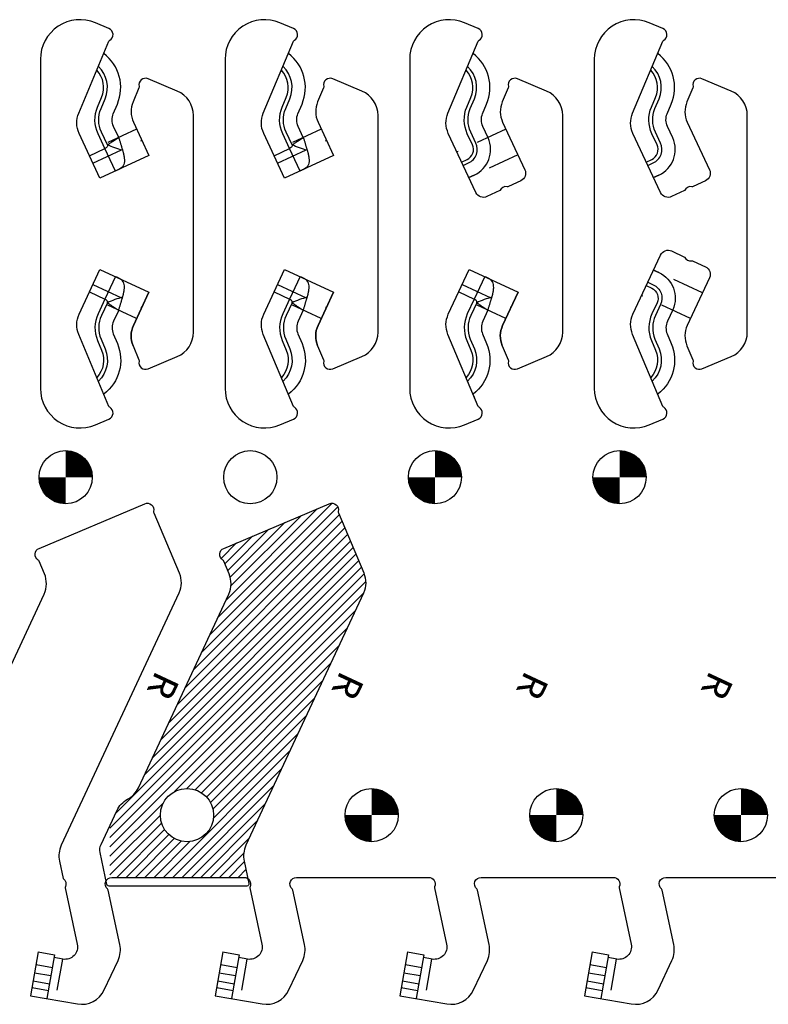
# Model space of a CAD drawing. Header units: inches. Extents: x -59 to 40, y -86 to 20.
# Tile 67 of 74: x 11.6 to 15.15, y -5.16 to -0.5. Entities that reach past the tile are written whole.
import ezdxf

# ---------------------------------------------------------------- set-up
doc = ezdxf.new("R2010")
doc.units = ezdxf.units.IN
doc.header["$MEASUREMENT"] = 0
doc.linetypes.add('HIDDEN', pattern=[0.225, 0.15, -0.075])
for name, color, linetype in [('APP-M-D', 2, 'Continuous'), ('APP-M-H', 4, 'HIDDEN'), ('APP-M-M', 1, 'Continuous'), ('APP-M-S', 7, 'Continuous')]:
    doc.layers.add(name, color=color, linetype=linetype)
doc.styles.add('DIEMAKER_BND_DIM', font='MONOTXT.SHX')

# ---------------------------------------------------------------- blocks, each defined once
blk = doc.blocks.new('dmblk1')
at = {"const_width": 0.5}
for points in [[(0, 0.25, 0.414214), (-0.25, 0, 1)], [(0, -0.25, 0.414214), (0.25, 0, 1)]]:
    blk.add_lwpolyline(points, format="xyb", dxfattribs=at)

msp = doc.modelspace()

# ---------------------------------------------------------------- hatches: boundary and pattern name
at = {"layer": 'APP-M-D'}
h = msp.add_hatch(dxfattribs=at)
h.set_pattern_fill('ANSI31', color=256, scale=0.25)
h.paths.add_polyline_path([(12.90195, -2.8578), (12.56578, -2.99955, 0.6145258), (12.56189, -3.05517, -0.1596692), (12.56598, -3.05987), (12.59139, -3.12013, -0.2119316), (12.5896, -3.21593), (12.16183, -4.13328, -0.1622777), (12.11047, -4.18753, 0.1622777), (12.05912, -4.24177), (12.02695, -4.31075), (12.02695, -4.55887, -0.0726732), (12.03589, -4.55756), (12.66202, -4.55756, -0.1583228), (12.68038, -4.56352), (12.66253, -4.48014, -0.1632503), (12.67098, -4.4055), (12.90195, -3.91018)])
h.paths.add_polyline_path([(12.5179, -4.26291, -1), (12.2659, -4.26291, -1)], flags=16)
h.paths.add_polyline_path([(13.22774, -3.21152, 0.2119316), (13.22953, -3.11571), (13.10937, -2.83075, -0.1596692), (13.10886, -2.82454, 0.6145258), (13.06632, -2.78849), (12.90195, -2.8578), (12.90195, -3.91018)])

# ---------------------------------------------------------------- linework, layer by layer
at = {"layer": 'APP-M-H'}
for p, q in [((12.15309, -1.01423), (12.01091, -1.08053)), ((13.02809, -1.01423), (12.88591, -1.08053)), ((13.90309, -1.01423), (13.67116, -1.12238)), ((11.94614, -1.17595), (12.17807, -1.0678)), ((12.82114, -1.17595), (13.05307, -1.0678)), ((13.95972, -1.13568), (13.72779, -1.24383)), ((14.83472, -1.79015), (14.60279, -1.682)), ((11.94614, -1.74987), (12.17807, -1.85802)), ((12.82114, -1.74987), (13.05307, -1.85802)), ((13.69614, -1.74987), (13.92807, -1.85802)), ((14.77809, -1.91159), (14.54616, -1.80344)), ((12.15309, -1.91159), (12.01091, -1.84529)), ((13.02809, -1.91159), (12.88591, -1.84529)), ((13.90309, -1.91159), (13.76091, -1.84529)), ((11.80114, -4.9444), (11.76696, -5.13826)), ((12.67614, -4.9444), (12.64196, -5.13826)), ((13.55114, -4.9444), (13.51696, -5.13826)), ((14.42614, -4.9444), (14.39196, -5.13826))]:
    msp.add_line(p, q, dxfattribs=at)
at = {"layer": 'APP-M-M'}
for p, q in [((11.92948, -1.14022), (12.00286, -1.106)), ((12.05277, -1.21305), (12.00286, -1.106)), ((12.80448, -1.14022), (12.87786, -1.106)), ((12.92777, -1.21305), (12.87786, -1.106)), ((12.05277, -1.71277), (12.00286, -1.81982)), ((12.92777, -1.71277), (12.87786, -1.81982)), ((13.80277, -1.71277), (13.75286, -1.81982)), ((11.92948, -1.7856), (12.00286, -1.81982)), ((12.80448, -1.7856), (12.87786, -1.81982)), ((13.67948, -1.7856), (13.75286, -1.81982)), ((11.68724, -4.9104), (11.65068, -5.11776)), ((11.68724, -4.9104), (11.76475, -4.92406)), ((11.76475, -4.92406), (11.72818, -5.13142)), ((12.56224, -4.9104), (12.52568, -5.11776)), ((12.56224, -4.9104), (12.63975, -4.92406)), ((12.63975, -4.92406), (12.60318, -5.13142)), ((13.43724, -4.9104), (13.40068, -5.11776)), ((13.43724, -4.9104), (13.51475, -4.92406)), ((13.51475, -4.92406), (13.47818, -5.13142)), ((14.31224, -4.9104), (14.27568, -5.11776)), ((14.31224, -4.9104), (14.38975, -4.92406)), ((14.38975, -4.92406), (14.35318, -5.13142)), ((11.67665, -4.97046), (11.75416, -4.98412)), ((12.55165, -4.97046), (12.62916, -4.98412)), ((13.42665, -4.97046), (13.50416, -4.98412)), ((14.30165, -4.97046), (14.37916, -4.98412)), ((11.66982, -5.00923), (11.74732, -5.0229)), ((12.54482, -5.00923), (12.62232, -5.0229)), ((13.41982, -5.00923), (13.49732, -5.0229)), ((14.29482, -5.00923), (14.37232, -5.0229)), ((11.65752, -5.07898), (11.73502, -5.09265)), ((11.66298, -5.048), (11.74048, -5.06167)), ((12.53252, -5.07898), (12.61002, -5.09265)), ((12.53798, -5.048), (12.61548, -5.06167)), ((13.40752, -5.07898), (13.48502, -5.09265)), ((13.41298, -5.048), (13.49048, -5.06167)), ((14.28252, -5.07898), (14.36002, -5.09265)), ((14.28798, -5.048), (14.36548, -5.06167))]:
    msp.add_line(p, q, dxfattribs=at)
for points in [[(11.9794, -1.67855), (12.21133, -1.7867), (12.13781, -1.94437, 0.2119316), (12.13602, -2.04017), (12.16436, -2.10739, -0.1596692), (12.16487, -2.1136, 0.6145258), (12.20741, -2.14965), (12.34579, -2.0913, 0.3016182), (12.42223, -1.97612), (12.42223, -0.9497, 0.3016182), (12.34579, -0.83452), (12.20741, -0.77617, 0.6145258), (12.16487, -0.81222, -0.1596692), (12.16436, -0.81843), (12.13602, -0.88565, 0.2119316), (12.13781, -0.98145), (12.21133, -1.13912), (11.9794, -1.24727), (11.88032, -1.03479, -0.2119316), (11.87853, -0.93899), (12.02203, -0.59867, -0.1596692), (12.02611, -0.59397, 0.6145258), (12.02223, -0.53834), (11.95754, -0.51107, 0.5365489), (11.69719, -0.68384), (11.69719, -2.24199, 0.5365489), (11.95754, -2.41476), (12.02223, -2.38748, 0.6145258), (12.02611, -2.33186, -0.1596692), (12.02203, -2.32716), (11.87853, -1.98683, -0.2119316), (11.88032, -1.89103)], [(12.8544, -1.67855), (13.08633, -1.7867), (13.01281, -1.94437, 0.2119316), (13.01102, -2.04017), (13.03936, -2.10739, -0.1596692), (13.03987, -2.1136, 0.6145258), (13.08241, -2.14965), (13.22079, -2.0913, 0.3016182), (13.29723, -1.97612), (13.29723, -0.9497, 0.3016182), (13.22079, -0.83452), (13.08241, -0.77617, 0.6145258), (13.03987, -0.81222, -0.1596692), (13.03936, -0.81843), (13.01102, -0.88565, 0.2119316), (13.01281, -0.98145), (13.08633, -1.13912), (12.8544, -1.24727), (12.75532, -1.03479, -0.2119316), (12.75353, -0.93899), (12.89703, -0.59867, -0.1596692), (12.90111, -0.59397, 0.6145258), (12.89723, -0.53834), (12.83254, -0.51107, 0.5365489), (12.57219, -0.68384), (12.57219, -2.24199, 0.5365489), (12.83254, -2.41476), (12.89723, -2.38748, 0.6145258), (12.90111, -2.33186, -0.1596692), (12.89703, -2.32716), (12.75353, -1.98683, -0.2119316), (12.75532, -1.89103)], [(13.96133, -1.7867), (13.88781, -1.94437, 0.2119316), (13.88602, -2.04017), (13.91436, -2.10739, -0.1596692), (13.91487, -2.1136, 0.6145258), (13.95741, -2.14965), (14.09579, -2.0913, 0.3016182), (14.17223, -1.97612), (14.17223, -0.9497, 0.3016182), (14.09579, -0.83452), (13.95741, -0.77617, 0.6145258), (13.91487, -0.81222, -0.1596692), (13.91436, -0.81843), (13.88602, -0.88565, 0.2119316), (13.88781, -0.98145), (13.99299, -1.20703, -0.4142136), (13.97395, -1.25935), (13.91579, -1.28647, -0.1596692), (13.90961, -1.28721, 0.3551693), (13.87474, -1.30561), (13.81338, -1.33422, -0.4142136), (13.76106, -1.31518), (13.63032, -1.03479, -0.2119316), (13.62853, -0.93899), (13.77203, -0.59867, -0.1596692), (13.77611, -0.59397, 0.6145258), (13.77223, -0.53834), (13.70754, -0.51107, 0.5365489), (13.44719, -0.68384), (13.44719, -2.24199, 0.5365489), (13.70754, -2.41476), (13.77223, -2.38748, 0.6145258), (13.77611, -2.33186, -0.1596692), (13.77203, -2.32716), (13.62853, -1.98683, -0.2119316), (13.63032, -1.89103), (13.7294, -1.67855)], [(14.86799, -1.71879), (14.76281, -1.94437, 0.2119316), (14.76102, -2.04017), (14.78936, -2.10739, -0.1596692), (14.78987, -2.1136, 0.6145258), (14.83241, -2.14965), (14.97079, -2.0913, 0.3016182), (15.04723, -1.97612), (15.04723, -0.9497, 0.3016182), (14.97079, -0.83452), (14.83241, -0.77617, 0.6145258), (14.78987, -0.81222, -0.1596692), (14.78936, -0.81843), (14.76102, -0.88565, 0.2119316), (14.76281, -0.98145), (14.86799, -1.20703, -0.4142136), (14.84895, -1.25935), (14.79079, -1.28647, -0.1596692), (14.78461, -1.28721, 0.3551693), (14.74974, -1.30561), (14.68838, -1.33422, -0.4142136), (14.63606, -1.31518), (14.50532, -1.03479, -0.2119316), (14.50353, -0.93899), (14.64703, -0.59867, -0.1596692), (14.65111, -0.59397, 0.6145258), (14.64723, -0.53834), (14.58254, -0.51107, 0.5365489), (14.32219, -0.68384), (14.32219, -2.24199, 0.5365489), (14.58254, -2.41476), (14.64723, -2.38748, 0.6145258), (14.65111, -2.33186, -0.1596692), (14.64703, -2.32716), (14.50353, -1.98683, -0.2119316), (14.50532, -1.89103), (14.63606, -1.61064, -0.4142136), (14.68838, -1.5916), (14.74974, -1.62021, 0.3551693), (14.78461, -1.63861, -0.1596692), (14.79079, -1.63935), (14.84895, -1.66647, -0.4142136)]]:
    msp.add_lwpolyline(points, format="xyb", close=True, dxfattribs=at)
for points in [[(12.06807, -1.05387), (12.04377, -1.00176, -0.2119315), (12.04265, -0.94164), (12.062, -0.89575, 0.3436516), (11.99761, -0.65657)], [(12.94307, -1.05387), (12.91877, -1.00176, -0.2119315), (12.91765, -0.94164), (12.937, -0.89575, 0.3436516), (12.87261, -0.65657)], [(13.75328, -1.23194), (13.72779, -1.24383), (13.75328, -1.23194, 0.4083282), (13.81921, -1.05632), (13.79377, -1.00176, -0.2119315), (13.79265, -0.94164), (13.812, -0.89575, 0.3436516), (13.74761, -0.65657)], [(12.00292, -1.10597), (11.97027, -1.03604, -0.2119315), (11.96792, -0.91013), (11.98727, -0.86424, 0.2955861), (11.96439, -0.73537)], [(12.01472, -1.0887), (11.98658, -1.02843, -0.2119315), (11.98451, -0.91712), (12.00386, -0.87123, 0.3113034), (11.97195, -0.71743)], [(12.87792, -1.10597), (12.84527, -1.03604, -0.2119315), (12.84292, -0.91013), (12.86227, -0.86424, 0.2955861), (12.83939, -0.73537)], [(12.88972, -1.0887), (12.86158, -1.02843, -0.2119315), (12.85951, -0.91712), (12.87886, -0.87123, 0.3113034), (12.84695, -0.71743)], [(13.69352, -1.17032), (13.71901, -1.15844, 0.4142136), (13.7446, -1.08814), (13.72027, -1.03604, -0.2119315), (13.71792, -0.91013), (13.73727, -0.86424, 0.2955861), (13.71439, -0.73537)], [(13.70112, -1.18664), (13.72662, -1.17475, 0.4142136), (13.76091, -1.08053), (13.73658, -1.02843, -0.2119315), (13.73451, -0.91712), (13.75386, -0.87123, 0.3113034), (13.72195, -0.71743)], [(14.62828, -1.69388), (14.60279, -1.682), (14.62828, -1.69388, -0.4083282), (14.69421, -1.8695), (14.66877, -1.92406, 0.2119315), (14.66765, -1.98418), (14.687, -2.03007, -0.3436516), (14.62261, -2.26925)], [(14.56852, -1.7555), (14.59401, -1.76738, -0.4142136), (14.6196, -1.83768), (14.59527, -1.88979, 0.2119315), (14.59292, -2.01569), (14.61227, -2.06158, -0.2955861), (14.58939, -2.19045)], [(14.57612, -1.73918), (14.60162, -1.75107, -0.4142136), (14.63591, -1.84529), (14.61158, -1.89739, 0.2119315), (14.60951, -2.0087), (14.62886, -2.05459, -0.3113034), (14.59695, -2.20839)], [(12.13602, -2.04017, -0.2119316), (12.13781, -1.94437), (12.21133, -1.7867)], [(13.01102, -2.04017, -0.2119316), (13.01281, -1.94437), (13.08633, -1.7867)], [(13.88602, -2.04017, -0.2119316), (13.88781, -1.94437), (13.96133, -1.7867)], [(12.00292, -1.81985), (11.97027, -1.88979, 0.2119315), (11.96792, -2.01569), (11.98727, -2.06158, -0.2955861), (11.96439, -2.19045)], [(12.01472, -1.83712), (11.98658, -1.89739, 0.2119315), (11.98451, -2.0087), (12.00386, -2.05459, -0.3113034), (11.97195, -2.20839)], [(12.87792, -1.81985), (12.84527, -1.88979, 0.2119315), (12.84292, -2.01569), (12.86227, -2.06158, -0.2955861), (12.83939, -2.19045)], [(12.88972, -1.83712), (12.86158, -1.89739, 0.2119315), (12.85951, -2.0087), (12.87886, -2.05459, -0.3113034), (12.84695, -2.20839)], [(13.75292, -1.81985), (13.72027, -1.88979, 0.2119315), (13.71792, -2.01569), (13.73727, -2.06158, -0.2955861), (13.71439, -2.19045)], [(13.76472, -1.83712), (13.73658, -1.89739, 0.2119315), (13.73451, -2.0087), (13.75386, -2.05459, -0.3113034), (13.72195, -2.20839)], [(12.06807, -1.87195), (12.04377, -1.92406, 0.2119315), (12.04265, -1.98418), (12.062, -2.03007, -0.3436516), (11.99761, -2.26925)], [(12.94307, -1.87195), (12.91877, -1.92406, 0.2119315), (12.91765, -1.98418), (12.937, -2.03007, -0.3436516), (12.87261, -2.26925)], [(13.81807, -1.87195), (13.79377, -1.92406, 0.2119315), (13.79265, -1.98418), (13.812, -2.03007, -0.3436516), (13.74761, -2.26925)], [(11.28683, -4.13328), (11.7146, -3.21593, 0.2119316), (11.71639, -3.12013), (11.69098, -3.05987, 0.1596692), (11.68689, -3.05517, -0.6145258), (11.69078, -2.99955), (12.19132, -2.78849, -0.6145258), (12.23386, -2.82454, 0.1596692), (12.23437, -2.83075), (12.35453, -3.11571, -0.2119316), (12.35274, -3.21152), (11.79598, -4.4055, 0.1632503), (11.78753, -4.48014), (11.80538, -4.56352, -0.3551693), (11.81553, -4.60162, 0.1596692), (11.81487, -4.60781), (11.87195, -4.87437, -0.5321968), (11.80395, -4.94489), (11.76237, -4.93756)], [(11.65068, -5.11776), (11.87247, -5.15686, 0.3394543), (12.00002, -5.09046), (12.06518, -4.95073, 0.1632503), (12.07363, -4.87608), (12.01827, -4.61755, 0.1596692), (12.01513, -4.61217, -0.689688), (12.03589, -4.55756), (12.66202, -4.55756, -0.5440869), (12.69053, -4.60162, 0.1596692), (12.68987, -4.60781), (12.74695, -4.87437, -0.5321968), (12.67895, -4.94489), (12.63737, -4.93756)], [(12.52568, -5.11776), (12.74747, -5.15686, 0.3394543), (12.87502, -5.09046), (12.94018, -4.95073, 0.1632503), (12.94863, -4.87608), (12.89327, -4.61755, 0.1596692), (12.89013, -4.61217, -0.689688), (12.91089, -4.55756), (13.53702, -4.55756, -0.5440869), (13.56553, -4.60162, 0.1596692), (13.56487, -4.60781), (13.62195, -4.87437, -0.5321968), (13.55395, -4.94489), (13.51237, -4.93756)], [(13.40068, -5.11776), (13.62247, -5.15686, 0.3394543), (13.75002, -5.09046), (13.81518, -4.95073, 0.1632503), (13.82363, -4.87608), (13.76827, -4.61755, 0.1596692), (13.76513, -4.61217, -0.689688), (13.78589, -4.55756), (14.41202, -4.55756, -0.5440869), (14.44053, -4.60162, 0.1596692), (14.43987, -4.60781), (14.49695, -4.87437, -0.5321968), (14.42895, -4.94489), (14.38737, -4.93756)], [(14.27568, -5.11776), (14.49747, -5.15686, 0.3394543), (14.62502, -5.09046), (14.69018, -4.95073, 0.1632503), (14.69863, -4.87608), (14.64327, -4.61755, 0.1596692), (14.64013, -4.61217, -0.689688), (14.66089, -4.55756), (15.28702, -4.55756, -0.5440869), (15.31553, -4.60162, 0.1596692), (15.31487, -4.60781), (15.37195, -4.87437, -0.5321968), (15.30395, -4.94489), (15.26237, -4.93756)]]:
    msp.add_lwpolyline(points, format="xyb", dxfattribs=at)
for centre in [(11.8169, -2.66291), (12.6919, -2.66291), (13.5669, -2.66291), (14.4419, -2.66291), (12.3919, -4.26291), (13.2669, -4.26291), (14.1419, -4.26291), (15.0169, -4.26291)]:
    msp.add_circle(centre, 0.126, dxfattribs=at)
msp.add_arc((13.76182, -2.2772), 0.01, 202.86293, 239.15012, dxfattribs=at)
for points, knots in [([(12.0147, -1.08871), (12.0164, -1.0876), (12.02002, -1.08524), (12.02596, -1.08135), (12.03272, -1.07693), (12.04035, -1.07195), (12.04885, -1.06641), (12.05819, -1.06032), (12.06471, -1.05607), (12.0681, -1.05386)], [0, 0, 0, 0, 0.1025804, 0.2185872, 0.3480203, 0.4908791, 0.6471627, 0.8168702, 1, 1, 1, 1]), ([(12.0681, -1.05386), (12.06885, -1.05636), (12.07033, -1.06123), (12.0725, -1.06835), (12.07454, -1.07508), (12.07647, -1.08142), (12.07828, -1.08736), (12.07996, -1.09291), (12.08152, -1.09806), (12.08295, -1.10281), (12.08427, -1.10718), (12.08548, -1.11117), (12.08624, -1.11368), (12.0866, -1.11489)], [0, 0, 0, 0, 0.1181298, 0.2308156, 0.3380573, 0.4398548, 0.5362082, 0.6271172, 0.712582, 0.7926026, 0.867179, 0.9363114, 1, 1, 1, 1]), ([(12.8897, -1.08871), (12.8914, -1.0876), (12.89502, -1.08524), (12.90096, -1.08135), (12.90772, -1.07693), (12.91535, -1.07195), (12.92385, -1.06641), (12.93319, -1.06032), (12.93971, -1.05607), (12.9431, -1.05386)], [0, 0, 0, 0, 0.1025804, 0.2185872, 0.3480203, 0.4908791, 0.6471627, 0.8168702, 1, 1, 1, 1]), ([(12.9431, -1.05386), (12.94385, -1.05636), (12.94533, -1.06123), (12.9475, -1.06835), (12.94954, -1.07508), (12.95147, -1.08142), (12.95328, -1.08736), (12.95496, -1.09291), (12.95652, -1.09806), (12.95795, -1.10281), (12.95927, -1.10718), (12.96048, -1.11117), (12.96124, -1.11368), (12.9616, -1.11489)], [0, 0, 0, 0, 0.1181298, 0.2308156, 0.3380573, 0.4398548, 0.5362082, 0.6271172, 0.712582, 0.7926026, 0.867179, 0.9363114, 1, 1, 1, 1]), ([(12.0147, -1.08871), (12.01522, -1.09139), (12.01526, -1.09377), (12.01444, -1.09765), (12.01358, -1.09917), (12.01008, -1.10287), (12.00646, -1.10432), (12.00286, -1.106)], [0, 0, 0, 0, 0.25, 0.25, 0.5, 0.5, 1, 1, 1, 1]), ([(12.0866, -1.11489), (12.07456, -1.11204), (12.06211, -1.10829), (12.0377, -1.09941), (12.02575, -1.09427), (12.0147, -1.08871)], [0, 0, 0, 0, 0.5, 0.5, 1, 1, 1, 1]), ([(12.0866, -1.11489), (12.08718, -1.11682), (12.08832, -1.12068), (12.08983, -1.12628), (12.09118, -1.13172), (12.09233, -1.13696), (12.09331, -1.14202), (12.0941, -1.14689), (12.0947, -1.15155), (12.09511, -1.15602), (12.09557, -1.16475), (12.0948, -1.1761), (12.09047, -1.18779), (12.08362, -1.19613), (12.07613, -1.2014), (12.06984, -1.20487), (12.06566, -1.20698), (12.06141, -1.20901), (12.05711, -1.21103), (12.0542, -1.21238), (12.05277, -1.21305)], [0, 0, 0, 0, 0.0389502, 0.0775512, 0.1158108, 0.1537369, 0.1913376, 0.2286215, 0.2655969, 0.3022728, 0.3386582, 0.4892375, 0.625195, 0.7464098, 0.8462167, 0.882564, 0.9154006, 0.9453454, 0.973211, 1, 1, 1, 1]), ([(12.8897, -1.08871), (12.89022, -1.09139), (12.89026, -1.09377), (12.88944, -1.09765), (12.88858, -1.09917), (12.88508, -1.10287), (12.88146, -1.10432), (12.87786, -1.106)], [0, 0, 0, 0, 0.25, 0.25, 0.5, 0.5, 1, 1, 1, 1]), ([(12.9616, -1.11489), (12.94956, -1.11204), (12.93711, -1.10829), (12.9127, -1.09941), (12.90075, -1.09427), (12.8897, -1.08871)], [0, 0, 0, 0, 0.5, 0.5, 1, 1, 1, 1]), ([(12.9616, -1.11489), (12.96218, -1.11682), (12.96332, -1.12068), (12.96483, -1.12628), (12.96618, -1.13172), (12.96733, -1.13696), (12.96831, -1.14202), (12.9691, -1.14689), (12.9697, -1.15155), (12.97011, -1.15602), (12.97057, -1.16475), (12.9698, -1.1761), (12.96547, -1.18779), (12.95862, -1.19613), (12.95113, -1.2014), (12.94484, -1.20487), (12.94066, -1.20698), (12.93641, -1.20901), (12.93211, -1.21103), (12.9292, -1.21238), (12.92777, -1.21305)], [0, 0, 0, 0, 0.0389502, 0.0775512, 0.1158108, 0.1537369, 0.1913376, 0.2286215, 0.2655969, 0.3022728, 0.3386582, 0.4892375, 0.625195, 0.7464098, 0.8462167, 0.882564, 0.9154006, 0.9453454, 0.973211, 1, 1, 1, 1]), ([(12.0866, -1.81094), (12.08718, -1.809), (12.08832, -1.80515), (12.08983, -1.79954), (12.09118, -1.7941), (12.09233, -1.78886), (12.09331, -1.7838), (12.0941, -1.77894), (12.0947, -1.77427), (12.09511, -1.7698), (12.09557, -1.76107), (12.0948, -1.74972), (12.09047, -1.73804), (12.08362, -1.72969), (12.07613, -1.72443), (12.06984, -1.72096), (12.06566, -1.71885), (12.06141, -1.71681), (12.05711, -1.71479), (12.0542, -1.71344), (12.05277, -1.71277)], [0, 0, 0, 0, 0.0389502, 0.0775512, 0.1158108, 0.1537369, 0.1913376, 0.2286215, 0.2655969, 0.3022728, 0.3386582, 0.4892375, 0.625195, 0.7464098, 0.8462167, 0.882564, 0.9154006, 0.9453454, 0.973211, 1, 1, 1, 1]), ([(12.9616, -1.81094), (12.96218, -1.809), (12.96332, -1.80515), (12.96483, -1.79954), (12.96618, -1.7941), (12.96733, -1.78886), (12.96831, -1.7838), (12.9691, -1.77894), (12.9697, -1.77427), (12.97011, -1.7698), (12.97057, -1.76107), (12.9698, -1.74972), (12.96547, -1.73804), (12.95862, -1.72969), (12.95113, -1.72443), (12.94484, -1.72096), (12.94066, -1.71885), (12.93641, -1.71681), (12.93211, -1.71479), (12.9292, -1.71344), (12.92777, -1.71277)], [0, 0, 0, 0, 0.0389502, 0.0775512, 0.1158108, 0.1537369, 0.1913376, 0.2286215, 0.2655969, 0.3022728, 0.3386582, 0.4892375, 0.625195, 0.7464098, 0.8462167, 0.882564, 0.9154006, 0.9453454, 0.973211, 1, 1, 1, 1]), ([(13.8366, -1.81094), (13.83718, -1.809), (13.83832, -1.80515), (13.83983, -1.79954), (13.84118, -1.7941), (13.84233, -1.78886), (13.84331, -1.7838), (13.8441, -1.77894), (13.8447, -1.77427), (13.84511, -1.7698), (13.84557, -1.76107), (13.8448, -1.74972), (13.84047, -1.73804), (13.83362, -1.72969), (13.82613, -1.72443), (13.81984, -1.72096), (13.81566, -1.71885), (13.81141, -1.71681), (13.80711, -1.71479), (13.8042, -1.71344), (13.80277, -1.71277)], [0, 0, 0, 0, 0.0389502, 0.0775512, 0.1158108, 0.1537369, 0.1913376, 0.2286215, 0.2655969, 0.3022728, 0.3386582, 0.4892375, 0.625195, 0.7464098, 0.8462167, 0.882564, 0.9154006, 0.9453454, 0.973211, 1, 1, 1, 1]), ([(12.0866, -1.81094), (12.07456, -1.81378), (12.06211, -1.81753), (12.0377, -1.82641), (12.02575, -1.83155), (12.0147, -1.83711)], [0, 0, 0, 0, 0.5, 0.5, 1, 1, 1, 1]), ([(12.0681, -1.87196), (12.06885, -1.86946), (12.07033, -1.86459), (12.0725, -1.85748), (12.07454, -1.85074), (12.07647, -1.8444), (12.07828, -1.83846), (12.07996, -1.83291), (12.08152, -1.82777), (12.08295, -1.82301), (12.08427, -1.81864), (12.08548, -1.81465), (12.08624, -1.81214), (12.0866, -1.81094)], [0, 0, 0, 0, 0.1181298, 0.2308156, 0.3380573, 0.4398548, 0.5362082, 0.6271172, 0.712582, 0.7926026, 0.867179, 0.9363114, 1, 1, 1, 1]), ([(12.9616, -1.81094), (12.94956, -1.81378), (12.93711, -1.81753), (12.9127, -1.82641), (12.90075, -1.83155), (12.8897, -1.83711)], [0, 0, 0, 0, 0.5, 0.5, 1, 1, 1, 1]), ([(12.9431, -1.87196), (12.94385, -1.86946), (12.94533, -1.86459), (12.9475, -1.85748), (12.94954, -1.85074), (12.95147, -1.8444), (12.95328, -1.83846), (12.95496, -1.83291), (12.95652, -1.82777), (12.95795, -1.82301), (12.95927, -1.81864), (12.96048, -1.81465), (12.96124, -1.81214), (12.9616, -1.81094)], [0, 0, 0, 0, 0.1181298, 0.2308156, 0.3380573, 0.4398548, 0.5362082, 0.6271172, 0.712582, 0.7926026, 0.867179, 0.9363114, 1, 1, 1, 1]), ([(13.8366, -1.81094), (13.82456, -1.81378), (13.81211, -1.81753), (13.7877, -1.82641), (13.77575, -1.83155), (13.7647, -1.83711)], [0, 0, 0, 0, 0.5, 0.5, 1, 1, 1, 1]), ([(13.8181, -1.87196), (13.81885, -1.86946), (13.82033, -1.86459), (13.8225, -1.85748), (13.82454, -1.85074), (13.82647, -1.8444), (13.82828, -1.83846), (13.82996, -1.83291), (13.83152, -1.82777), (13.83295, -1.82301), (13.83427, -1.81864), (13.83548, -1.81465), (13.83624, -1.81214), (13.8366, -1.81094)], [0, 0, 0, 0, 0.1181298, 0.2308156, 0.3380573, 0.4398548, 0.5362082, 0.6271172, 0.712582, 0.7926026, 0.867179, 0.9363114, 1, 1, 1, 1]), ([(12.0147, -1.83711), (12.01522, -1.83443), (12.01526, -1.83206), (12.01444, -1.82817), (12.01358, -1.82665), (12.01008, -1.82295), (12.00646, -1.8215), (12.00286, -1.81982)], [0, 0, 0, 0, 0.25, 0.25, 0.5, 0.5, 1, 1, 1, 1]), ([(12.0147, -1.83711), (12.0164, -1.83822), (12.02002, -1.84058), (12.02596, -1.84447), (12.03272, -1.84889), (12.04035, -1.85387), (12.04885, -1.85941), (12.05819, -1.8655), (12.06471, -1.86975), (12.0681, -1.87196)], [0, 0, 0, 0, 0.1025804, 0.2185872, 0.3480203, 0.4908791, 0.6471627, 0.8168702, 1, 1, 1, 1]), ([(12.8897, -1.83711), (12.89022, -1.83443), (12.89026, -1.83206), (12.88944, -1.82817), (12.88858, -1.82665), (12.88508, -1.82295), (12.88146, -1.8215), (12.87786, -1.81982)], [0, 0, 0, 0, 0.25, 0.25, 0.5, 0.5, 1, 1, 1, 1]), ([(12.8897, -1.83711), (12.8914, -1.83822), (12.89502, -1.84058), (12.90096, -1.84447), (12.90772, -1.84889), (12.91535, -1.85387), (12.92385, -1.85941), (12.93319, -1.8655), (12.93971, -1.86975), (12.9431, -1.87196)], [0, 0, 0, 0, 0.1025804, 0.2185872, 0.3480203, 0.4908791, 0.6471627, 0.8168702, 1, 1, 1, 1]), ([(13.7647, -1.83711), (13.76522, -1.83443), (13.76526, -1.83206), (13.76444, -1.82817), (13.76358, -1.82665), (13.76008, -1.82295), (13.75646, -1.8215), (13.75286, -1.81982)], [0, 0, 0, 0, 0.25, 0.25, 0.5, 0.5, 1, 1, 1, 1]), ([(13.7647, -1.83711), (13.7664, -1.83822), (13.77002, -1.84058), (13.77596, -1.84447), (13.78272, -1.84889), (13.79035, -1.85387), (13.79885, -1.85941), (13.80819, -1.8655), (13.81471, -1.86975), (13.8181, -1.87196)], [0, 0, 0, 0, 0.1025804, 0.2185872, 0.3480203, 0.4908791, 0.6471627, 0.8168702, 1, 1, 1, 1])]:
    msp.add_open_spline(points, degree=3, knots=knots, dxfattribs=at)
at = {"layer": 'APP-M-S'}
for points in [[(14.62828, -1.23194), (14.60279, -1.24383), (14.62828, -1.23194, 0.4083282), (14.69421, -1.05632), (14.66877, -1.00176, -0.2119315), (14.66765, -0.94164), (14.687, -0.89575, 0.3436516), (14.62261, -0.65657)], [(14.56852, -1.17032), (14.59401, -1.15844, 0.4142136), (14.6196, -1.08814), (14.59527, -1.03604, -0.2119315), (14.59292, -0.91013), (14.61227, -0.86424, 0.2955861), (14.58939, -0.73537)], [(14.57612, -1.18664), (14.60162, -1.17475, 0.4142136), (14.63591, -1.08053), (14.61158, -1.02843, -0.2119315), (14.60951, -0.91712), (14.62886, -0.87123, 0.3113034), (14.59695, -0.71743)]]:
    msp.add_lwpolyline(points, format="xyb", dxfattribs=at)
msp.add_lwpolyline([(13.22774, -3.21152), (12.67098, -4.4055, 0.1632503), (12.66253, -4.48014), (12.68535, -4.58672, -0.4774419), (12.67557, -4.59881), (12.02234, -4.59881, -0.3536911), (12.01256, -4.5909), (11.98012, -4.43943, -0.1632503), (11.98435, -4.40211), (12.05912, -4.24177, -0.1622777), (12.11047, -4.18753, 0.1622777), (12.16183, -4.13328), (12.5896, -3.21593, 0.2119316), (12.59139, -3.12013), (12.56598, -3.05987, 0.1596692), (12.56189, -3.05517, -0.6145258), (12.56578, -2.99955), (13.06632, -2.78849, -0.6145258), (13.10886, -2.82454, 0.1596692), (13.10937, -2.83075), (13.22953, -3.11571, -0.2119316)], format="xyb", close=True, dxfattribs=at)

# ---------------------------------------------------------------- block references
at = {"layer": 'APP-M-D', "xscale": -0.252, "yscale": 0.252, "zscale": 0.252, "rotation": 180}
for p in [(11.8169, -2.66291), (13.5669, -2.66291), (14.4419, -2.66291), (13.2669, -4.26291), (14.1419, -4.26291), (15.0169, -4.26291)]:
    msp.add_blockref('dmblk1', p, dxfattribs=at)

# ---------------------------------------------------------------- texts
at = {"layer": 'APP-M-M', "style": 'DIEMAKER_BND_DIM'}
for p in [(12.245, -3.57661), (13.12, -3.57661), (13.995, -3.57661), (14.87, -3.57661)]:
    msp.add_text('R', height=0.125, rotation=245, dxfattribs=at).set_placement(p)

doc.saveas('drawing.dxf')
